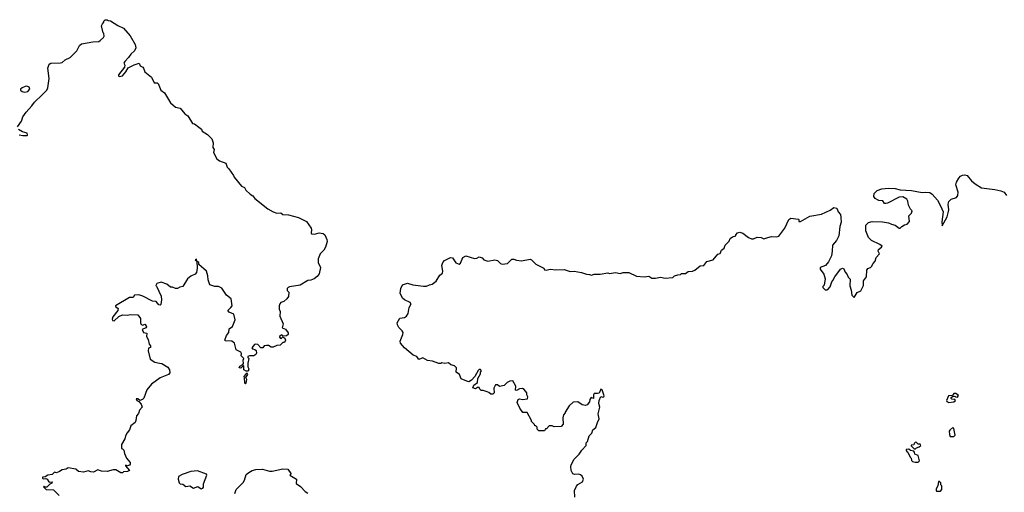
# Model space of a CAD drawing. Extents: x 1985742 to 2252716, y 78271 to 266492.
# Tile 146 of 250: x 2099721 to 2109992, y 176127 to 181060. Entities that reach past the tile are written whole.
import ezdxf

# ---------------------------------------------------------------- set-up
doc = ezdxf.new("R2010")
doc.units = 0

msp = doc.modelspace()

# ---------------------------------------------------------------- linework, layer by layer
at = {"layer": '0CON10XD'}
for points in [[(2099698, 179942), (2099738, 180002), (2099753, 180045), (2099790, 180095), (2099849, 180161), (2099875, 180200), (2099956, 180274), (2100005, 180323), (2100015, 180350), (2100029, 180445), (2100013, 180555), (2100028, 180595), (2100045, 180607), (2100145, 180608), (2100165, 180612), (2100195, 180642), (2100248, 180665), (2100318, 180735), (2100345, 180790), (2100365, 180808), (2100485, 180830), (2100545, 180833), (2100559, 180841), (2100596, 180874), (2100602, 180888), (2100600, 180915), (2100593, 180923), (2100573, 180995), (2100583, 181017), (2100600, 181035), (2100600, 181045), (2100613, 181057), (2100635, 181060), (2100645, 181050), (2100667, 181047), (2100745, 181000), (2100803, 180973), (2100875, 180892), (2100925, 180800), (2100932, 180765), (2100920, 180735), (2100881, 180699), (2100856, 180664), (2100819, 180625), (2100808, 180605), (2100816, 180586), (2100814, 180565), (2100752, 180485), (2100750, 180475), (2100758, 180468), (2100795, 180474), (2100829, 180515), (2100854, 180556), (2100915, 180590), (2100967, 180605), (2100978, 180578), (2101005, 180565), (2101014, 180555), (2101027, 180517), (2101095, 180461), (2101125, 180402), (2101155, 180400), (2101164, 180394), (2101193, 180325), (2101231, 180295), (2101295, 180191), (2101347, 180147), (2101396, 180136), (2101445, 180078), (2101475, 180058), (2101525, 179977), (2101545, 179972), (2101589, 179939), (2101616, 179916), (2101626, 179895), (2101680, 179860), (2101725, 179815), (2101740, 179775), (2101734, 179725), (2101750, 179705), (2101743, 179675), (2101776, 179606), (2101805, 179588), (2101873, 179563), (2101885, 179520), (2101903, 179503), (2101952, 179432), (2101958, 179415), (2102035, 179322), (2102065, 179308), (2102080, 179280), (2102125, 179240), (2102153, 179223), (2102173, 179195), (2102310, 179085), (2102365, 179054), (2102405, 179040), (2102444, 179044), (2102465, 179026), (2102525, 179024), (2102630, 178995), (2102714, 178954), (2102762, 178885), (2102766, 178865), (2102760, 178835), (2102766, 178826), (2102795, 178820), (2102846, 178836), (2102885, 178830), (2102904, 178815), (2102926, 178765), (2102927, 178745), (2102912, 178685), (2102894, 178655), (2102855, 178617), (2102836, 178565), (2102834, 178525), (2102859, 178475), (2102844, 178406), (2102825, 178380), (2102794, 178356), (2102759, 178341), (2102725, 178339)], [(2099775, 180303), (2099805, 180312), (2099828, 180335), (2099820, 180355), (2099796, 180366), (2099777, 180363), (2099745, 180350), (2099730, 180335), (2099730, 180325), (2099745, 180310), (2099775, 180303)], [(2099715, 179857), (2099755, 179850), (2099798, 179852), (2099804, 179856), (2099800, 179875), (2099751, 179891), (2099708, 179915)], [(2105665, 177070), (2105639, 177041), (2105625, 177033), (2105589, 177039), (2105545, 177070), (2105493, 177067), (2105452, 177028), (2105410, 176965), (2105410, 176955), (2105393, 176937), (2105387, 176905), (2105392, 176838), (2105370, 176815), (2105295, 176810), (2105275, 176820), (2105245, 176820), (2105215, 176790), (2105205, 176790), (2105195, 176770), (2105135, 176770), (2105120, 176785), (2105118, 176808), (2105105, 176820), (2105095, 176820), (2105090, 176835), (2105060, 176865), (2105060, 176875), (2105015, 176960), (2104971, 176961), (2104938, 177005), (2104910, 177065), (2104922, 177095), (2104935, 177103), (2104965, 177097), (2105018, 177102), (2105022, 177125), (2105010, 177145), (2105010, 177165), (2104985, 177200), (2104965, 177210), (2104935, 177208), (2104905, 177190), (2104892, 177192), (2104898, 177235), (2104865, 177290), (2104833, 177287), (2104805, 177272), (2104775, 177243), (2104725, 177233), (2104705, 177250), (2104685, 177248), (2104668, 177215), (2104670, 177165), (2104655, 177150), (2104635, 177150), (2104615, 177170), (2104597, 177177), (2104555, 177190), (2104535, 177190), (2104520, 177205), (2104515, 177220), (2104495, 177220), (2104475, 177208), (2104448, 177218), (2104460, 177245), (2104497, 177273), (2104499, 177315), (2104528, 177365), (2104528, 177382), (2104538, 177395), (2104528, 177408), (2104515, 177410), (2104505, 177400), (2104470, 177335), (2104435, 177297), (2104405, 177280), (2104387, 177287), (2104325, 177310), (2104310, 177355), (2104275, 177380), (2104277, 177425), (2104255, 177448), (2104218, 177458), (2104195, 177478), (2104155, 177470), (2104125, 177478), (2104115, 177470), (2104095, 177470), (2104027, 177497), (2103974, 177504), (2103925, 177530), (2103883, 177513), (2103863, 177543), (2103825, 177560), (2103734, 177634), (2103694, 177684), (2103691, 177705), (2103718, 177775), (2103720, 177795), (2103712, 177812), (2103675, 177846), (2103662, 177875), (2103660, 177895), (2103687, 177943), (2103735, 177950), (2103757, 177965), (2103772, 177995), (2103784, 178055), (2103806, 178095), (2103795, 178109), (2103735, 178136), (2103716, 178155), (2103691, 178205), (2103696, 178255), (2103715, 178291), (2103765, 178309), (2103822, 178292), (2103935, 178277), (2103965, 178280), (2103995, 178294), (2104025, 178300), (2104065, 178330), (2104105, 178394), (2104132, 178415), (2104136, 178435), (2104124, 178495), (2104136, 178525), (2104154, 178545), (2104215, 178577), (2104235, 178574), (2104272, 178522), (2104305, 178509), (2104321, 178519), (2104342, 178578), (2104375, 178594), (2104465, 178566), (2104490, 178570), (2104515, 178586), (2104546, 178575), (2104562, 178552), (2104605, 178539), (2104676, 178554), (2104705, 178545), (2104736, 178516), (2104755, 178508), (2104808, 178515), (2104855, 178560), (2104875, 178562), (2104905, 178551), (2104955, 178542), (2105045, 178560), (2105060, 178555), (2105105, 178508), (2105188, 178468), (2105195, 178450), (2105214, 178444), (2105255, 178456), (2105315, 178448), (2105401, 178451), (2105465, 178433), (2105505, 178436), (2105583, 178423), (2105634, 178404), (2105665, 178402), (2105685, 178394), (2105715, 178403), (2105775, 178403), (2105855, 178417), (2105875, 178412), (2105935, 178420), (2105985, 178410), (2106015, 178420), (2106075, 178420), (2106155, 178383), (2106235, 178377), (2106285, 178382), (2106315, 178362), (2106355, 178362), (2106405, 178372), (2106455, 178362), (2106535, 178370), (2106553, 178387), (2106585, 178398), (2106615, 178400), (2106625, 178410), (2106665, 178410), (2106695, 178430), (2106740, 178435), (2106764, 178446), (2106818, 178492), (2106857, 178493), (2106890, 178535), (2106955, 178552), (2107005, 178612), (2107029, 178621), (2107042, 178655), (2107070, 178675), (2107082, 178705), (2107121, 178749), (2107132, 178775), (2107156, 178794), (2107190, 178805), (2107190, 178815), (2107210, 178835), (2107235, 178842), (2107265, 178833), (2107325, 178785), (2107356, 178774), (2107375, 178774), (2107415, 178790), (2107455, 178786), (2107485, 178774), (2107525, 178785), (2107565, 178796), (2107615, 178792), (2107639, 178801), (2107703, 178885), (2107745, 178974), (2107765, 178990), (2107845, 178978), (2107850, 178975), (2107850, 178955), (2107865, 178952), (2107962, 179008), (2108085, 179029), (2108175, 179071), (2108215, 179098), (2108245, 179092), (2108260, 179055), (2108282, 179025), (2108288, 178995), (2108289, 178945), (2108278, 178902), (2108267, 178805), (2108242, 178755), (2108199, 178705), (2108198, 178645), (2108190, 178595), (2108158, 178532), (2108127, 178493), (2108070, 178475), (2108072, 178455), (2108109, 178405), (2108122, 178355), (2108112, 178288), (2108100, 178275), (2108100, 178265), (2108125, 178242), (2108145, 178240), (2108150, 178245), (2108175, 178270), (2108193, 178325), (2108205, 178338), (2108223, 178377), (2108283, 178457), (2108305, 178467), (2108318, 178458), (2108331, 178425), (2108352, 178402), (2108362, 178372), (2108385, 178350), (2108382, 178282), (2108396, 178236), (2108403, 178185), (2108415, 178170), (2108425, 178162), (2108457, 178213), (2108495, 178230), (2108523, 178285), (2108524, 178336), (2108556, 178375), (2108558, 178445), (2108567, 178463), (2108595, 178472), (2108606, 178484), (2108624, 178516), (2108645, 178538), (2108655, 178578), (2108690, 178615), (2108677, 178645), (2108679, 178661), (2108712, 178685), (2108718, 178695), (2108693, 178715), (2108607, 178755), (2108577, 178787), (2108548, 178855), (2108548, 178915), (2108575, 178942), (2108615, 178952), (2108721, 178949), (2108785, 178939), (2108817, 178927), (2108855, 178915), (2108895, 178883), (2108905, 178883), (2108925, 178903), (2108952, 178918), (2108978, 178925), (2109002, 178955), (2108998, 179012), (2109025, 179040), (2109032, 179065), (2109014, 179084), (2108994, 179124), (2108986, 179165), (2108975, 179187), (2108935, 179212), (2108895, 179206), (2108775, 179144), (2108755, 179140), (2108742, 179142), (2108725, 179170), (2108685, 179174), (2108645, 179195), (2108630, 179215), (2108635, 179246), (2108665, 179277), (2108715, 179295), (2108785, 179303), (2108855, 179297), (2108905, 179284), (2109025, 179277), (2109135, 179256), (2109165, 179261), (2109215, 179258), (2109240, 179240), (2109297, 179175), (2109328, 179118), (2109353, 179053), (2109341, 178951), (2109345, 178910), (2109395, 179002), (2109408, 179045), (2109412, 179075), (2109405, 179135), (2109415, 179164), (2109438, 179185), (2109495, 179203), (2109509, 179225), (2109511, 179261), (2109487, 179335), (2109494, 179365), (2109517, 179405), (2109535, 179425), (2109555, 179436), (2109582, 179442), (2109605, 179433), (2109649, 179379), (2109687, 179347), (2109754, 179304), (2109895, 179288), (2109955, 179274), (2109990, 179260), (2110015, 179226)], [(2102725, 178339), (2102645, 178288), (2102535, 178272), (2102520, 178265), (2102510, 178255), (2102510, 178235), (2102530, 178215), (2102525, 178170), (2102508, 178145), (2102475, 178118), (2102445, 178108), (2102433, 178095), (2102427, 178075), (2102427, 178037), (2102438, 178015), (2102433, 177967), (2102468, 177885), (2102460, 177845), (2102495, 177830), (2102523, 177793), (2102521, 177775), (2102505, 177761), (2102468, 177758), (2102455, 177770), (2102430, 177755), (2102430, 177745), (2102445, 177730), (2102465, 177750), (2102488, 177735), (2102493, 177715), (2102485, 177692), (2102465, 177692), (2102437, 177663), (2102405, 177658), (2102365, 177641), (2102343, 177643), (2102315, 177660), (2102295, 177661), (2102272, 177655), (2102258, 177635), (2102235, 177634), (2102205, 177669), (2102185, 177673), (2102171, 177669), (2102142, 177635), (2102150, 177625), (2102175, 177618), (2102187, 177607), (2102191, 177579), (2102184, 177565), (2102165, 177552), (2102117, 177553), (2102100, 177545), (2102100, 177535), (2102110, 177525), (2102100, 177475), (2102102, 177435), (2102112, 177415), (2102105, 177390), (2102085, 177390), (2102060, 177405), (2102060, 177445), (2102055, 177450), (2102027, 177423), (2102012, 177425), (2102018, 177445), (2102048, 177462), (2102057, 177473), (2102053, 177505), (2102060, 177525), (2102032, 177552), (2102036, 177576), (2102029, 177589), (2101980, 177615), (2101961, 177685), (2101935, 177704), (2101867, 177707), (2101861, 177715), (2101877, 177765), (2101904, 177795), (2101906, 177834), (2101941, 177859), (2101967, 177927), (2101956, 177985), (2101905, 178007), (2101891, 178025), (2101925, 178055), (2101936, 178075), (2101928, 178145), (2101878, 178185), (2101828, 178258), (2101795, 178274), (2101755, 178276), (2101704, 178294), (2101686, 178345), (2101684, 178385), (2101669, 178435), (2101590, 178505), (2101588, 178525), (2101570, 178540), (2101565, 178560), (2101550, 178555), (2101570, 178540), (2101573, 178465), (2101567, 178423), (2101550, 178405), (2101505, 178382), (2101473, 178355), (2101424, 178276), (2101391, 178269), (2101367, 178253), (2101345, 178253), (2101315, 178268), (2101295, 178268), (2101255, 178301), (2101195, 178322), (2101150, 178305), (2101142, 178285), (2101147, 178277), (2101198, 178175), (2101201, 178135), (2101192, 178088), (2101185, 178080), (2101174, 178084), (2101145, 178117), (2101105, 178123), (2101005, 178176), (2100965, 178188), (2100920, 178185), (2100905, 178160), (2100865, 178161), (2100722, 178075), (2100722, 178065), (2100747, 178045), (2100746, 178025), (2100693, 177957), (2100685, 177935), (2100690, 177920), (2100705, 177917), (2100755, 177962), (2100795, 177978), (2100845, 177977), (2100875, 177984), (2100955, 177978), (2100982, 177942), (2100980, 177895), (2100987, 177877), (2101005, 177873), (2101025, 177883), (2101041, 177865), (2101043, 177855), (2101036, 177844), (2101000, 177825), (2101014, 177794), (2101047, 177787), (2101042, 177755), (2101062, 177722), (2101073, 177673), (2101086, 177655), (2101085, 177640), (2101065, 177630), (2101060, 177605), (2101083, 177515), (2101130, 177485), (2101180, 177475), (2101205, 177470), (2101265, 177432), (2101282, 177405), (2101287, 177373), (2101272, 177358), (2101185, 177323), (2101095, 177257), (2101047, 177195), (2101015, 177110), (2101002, 177095), (2100975, 177087), (2100955, 177102), (2100937, 177103), (2100944, 177084), (2100964, 177074), (2100988, 177048), (2100997, 177015), (2100970, 176985), (2100960, 176950), (2100939, 176925), (2100933, 176877), (2100924, 176856), (2100879, 176821), (2100865, 176780), (2100841, 176749), (2100823, 176715), (2100816, 176684), (2100782, 176625), (2100783, 176583), (2100795, 176580), (2100807, 176567), (2100813, 176533), (2100834, 176485), (2100875, 176438), (2100875, 176422), (2100865, 176409), (2100845, 176402), (2100825, 176410), (2100823, 176405), (2100867, 176353), (2100846, 176344), (2100805, 176340), (2100795, 176330), (2100775, 176332), (2100723, 176363), (2100697, 176363), (2100635, 176344), (2100575, 176347), (2100535, 176362), (2100491, 176339), (2100462, 176342), (2100435, 176352), (2100385, 176339), (2100335, 176346), (2100305, 176370), (2100225, 176382), (2100205, 176368), (2100165, 176362), (2100137, 176343), (2100105, 176332), (2100085, 176337), (2100058, 176312), (2100015, 176307), (2099985, 176290), (2099960, 176285), (2099958, 176275), (2099965, 176268), (2099995, 176272), (2100006, 176266), (2100025, 176238), (2100035, 176232), (2100058, 176235), (2100055, 176222), (2100037, 176213), (2100005, 176180), (2099980, 176180), (2099975, 176190), (2099970, 176185), (2099998, 176158), (2100075, 176152), (2100132, 176095)], [(2102075, 177263), (2102083, 177267), (2102088, 177282), (2102090, 177305), (2102080, 177325), (2102100, 177355), (2102095, 177370), (2102075, 177358), (2102058, 177335), (2102063, 177323), (2102065, 177270), (2102075, 177263)], [(2105511, 176075), (2105507, 176145), (2105528, 176192), (2105543, 176207), (2105592, 176235), (2105603, 176265), (2105590, 176295), (2105570, 176310), (2105555, 176316), (2105512, 176312), (2105491, 176321), (2105474, 176355), (2105470, 176395), (2105473, 176415), (2105505, 176473), (2105558, 176525), (2105585, 176566), (2105630, 176615), (2105632, 176645), (2105644, 176656), (2105662, 176718), (2105690, 176745), (2105701, 176779), (2105732, 176805), (2105747, 176855), (2105767, 176895), (2105756, 176945), (2105774, 177015), (2105764, 177055), (2105767, 177087), (2105785, 177126), (2105805, 177119), (2105815, 177123), (2105817, 177135), (2105797, 177197), (2105785, 177203), (2105765, 177162), (2105747, 177157), (2105715, 177160), (2105706, 177145), (2105707, 177105), (2105682, 177115), (2105669, 177095), (2105665, 177070)], [(2109415, 177064), (2109465, 177070), (2109483, 177085), (2109475, 177097), (2109445, 177098), (2109438, 177105), (2109438, 177115), (2109452, 177128), (2109475, 177132), (2109485, 177123), (2109505, 177120), (2109516, 177136), (2109485, 177158), (2109465, 177160), (2109452, 177138), (2109410, 177135), (2109390, 177085), (2109394, 177074), (2109415, 177064)], [(2109429, 176709), (2109465, 176711), (2109480, 176725), (2109465, 176793), (2109455, 176803), (2109423, 176777), (2109418, 176765), (2109419, 176729), (2109429, 176709)], [(2109061, 176441), (2109095, 176442), (2109108, 176455), (2109095, 176510), (2109060, 176525), (2109057, 176547), (2109048, 176558), (2109013, 176563), (2108995, 176578), (2108970, 176575), (2108968, 176565), (2108974, 176554), (2108987, 176547), (2109010, 176495), (2109020, 176485), (2109025, 176460), (2109035, 176450), (2109061, 176441)], [(2109065, 176580), (2109075, 176590), (2109105, 176600), (2109120, 176615), (2109115, 176630), (2109095, 176630), (2109078, 176648), (2109065, 176650), (2109052, 176638), (2109048, 176622), (2109022, 176618), (2109022, 176612), (2109052, 176582), (2109065, 176580)], [(2101964, 176115), (2101978, 176155), (2102051, 176229), (2102066, 176255), (2102085, 176312), (2102110, 176335), (2102146, 176354), (2102185, 176364), (2102253, 176367), (2102327, 176347), (2102355, 176347), (2102465, 176373), (2102517, 176367), (2102548, 176325), (2102550, 176315), (2102540, 176305), (2102610, 176265), (2102605, 176220), (2102649, 176189), (2102698, 176135), (2102728, 176118)], [(2101615, 176164), (2101630, 176170), (2101639, 176181), (2101637, 176217), (2101672, 176305), (2101668, 176318), (2101575, 176350), (2101506, 176346), (2101415, 176312), (2101379, 176291), (2101373, 176265), (2101384, 176225), (2101395, 176217), (2101422, 176212), (2101455, 176188), (2101495, 176193), (2101535, 176171), (2101578, 176188), (2101615, 176164)], [(2109325, 176140), (2109340, 176155), (2109340, 176195), (2109330, 176205), (2109330, 176225), (2109315, 176240), (2109305, 176240), (2109300, 176195), (2109280, 176165), (2109280, 176145), (2109285, 176140), (2109325, 176140)]]:
    msp.add_lwpolyline(points, dxfattribs=at)

doc.saveas('drawing.dxf')
